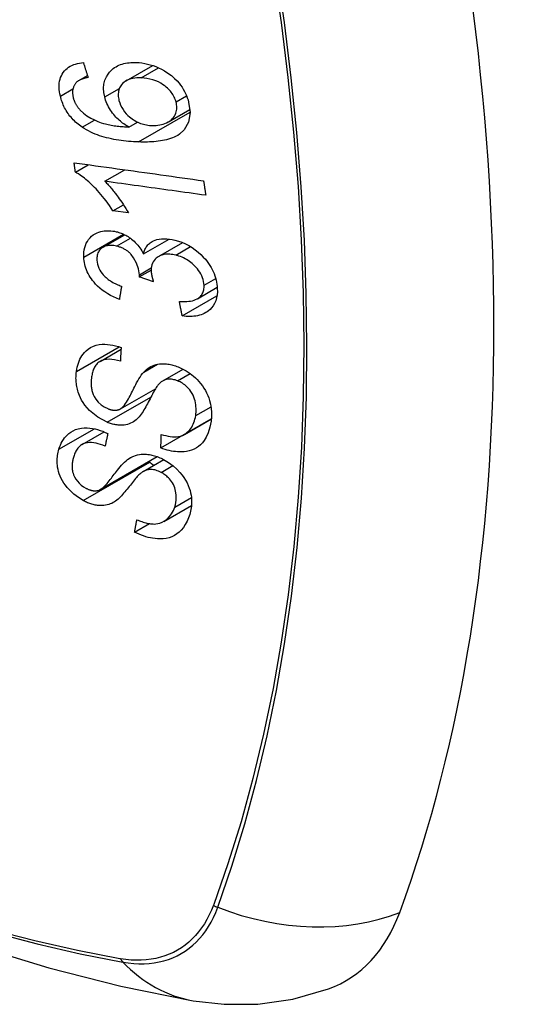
# Model space of a CAD drawing. Header units: inches. Extents: x 25 to 627, y 68 to 290.
# Tile 184 of 250: x 572.57 to 572.846, y 259.402 to 259.94. Entities that reach past the tile are written whole.
import ezdxf

# ---------------------------------------------------------------- set-up
doc = ezdxf.new("R2010")
doc.units = ezdxf.units.IN
doc.header["$MEASUREMENT"] = 0
doc.layers.add('Visible Edges(ANSI)', color=7, linetype='Continuous', lineweight=25)
doc.layers.add('Visible Tangent Edges(ANSI)', color=7, linetype='Continuous', lineweight=25)

msp = doc.modelspace()

# ---------------------------------------------------------------- linework, layer by layer
at = {"layer": 'Visible Edges(ANSI)'}
for p, q in [((572.62792, 259.90626), (572.64244, 259.91464)), ((572.60214, 259.90639), (572.60684, 259.90911)), ((572.651, 259.88383), (572.66278, 259.89064)), ((572.62939, 259.88104), (572.63412, 259.88377)), ((572.60025, 259.85641), (572.6073, 259.86047)), ((572.6163, 259.85141), (572.62718, 259.8577)), ((572.62075, 259.83525), (572.62648, 259.83856)), ((572.62915, 259.8341), (572.62075, 259.83525)), ((572.61533, 259.81535), (572.62718, 259.8222)), ((572.6374, 259.81177), (572.65139, 259.81985)), ((572.64568, 259.81029), (572.65885, 259.81789)), ((572.63515, 259.79917), (572.64163, 259.80291)), ((572.64287, 259.79653), (572.63515, 259.79917)), ((572.66686, 259.78725), (572.67771, 259.79351)), ((572.65858, 259.7779), (572.67756, 259.78886)), ((572.61369, 259.75304), (572.62515, 259.75965)), ((572.64799, 259.74242), (572.65905, 259.74881)), ((572.62481, 259.72708), (572.64397, 259.73814)), ((572.64693, 259.70575), (572.67439, 259.7216)), ((572.65976, 259.71318), (572.67451, 259.7217)), ((572.67439, 259.7216), (572.67439, 259.72163)), ((572.67449, 259.72153), (572.67439, 259.7216)), ((572.60388, 259.70765), (572.61586, 259.71456)), ((572.61383, 259.68309), (572.6449, 259.70103)), ((572.63732, 259.6929), (572.64855, 259.69938)), ((572.64852, 259.66567), (572.66367, 259.67441)), ((572.63257, 259.6598), (572.64063, 259.66446))]:
    msp.add_line(p, q, dxfattribs=at)
at = {"layer": 'Visible Edges(ANSI)', "flags": 128}
for points in [[(572.59202, 259.89793), (572.59176, 259.89913), (572.59156, 259.90032), (572.59143, 259.9015), (572.59136, 259.90267), (572.59137, 259.90382), (572.59145, 259.90495), (572.59161, 259.90605), (572.59186, 259.9071), (572.59219, 259.90811), (572.59259, 259.90907), (572.59307, 259.90998), (572.59363, 259.91084), (572.59426, 259.91165), (572.59496, 259.91238), (572.59571, 259.91306), (572.59653, 259.91367), (572.59741, 259.91421), (572.59833, 259.91469), (572.5993, 259.91509), (572.6003, 259.91544), (572.60133, 259.91572), (572.60239, 259.91595), (572.60348, 259.91613), (572.60458, 259.91626)], [(572.60458, 259.91626), (572.60469, 259.91592), (572.6048, 259.91557), (572.60491, 259.91523), (572.60501, 259.91489), (572.60512, 259.91455), (572.60523, 259.91421), (572.60533, 259.91387), (572.60544, 259.91353), (572.60555, 259.91319), (572.60566, 259.91285), (572.60576, 259.91251), (572.60587, 259.91217), (572.60598, 259.91183), (572.60609, 259.91149), (572.60619, 259.91115), (572.6063, 259.91081), (572.60641, 259.91047), (572.60652, 259.91013), (572.60662, 259.90979), (572.60673, 259.90945), (572.60684, 259.90911), (572.60695, 259.90877), (572.60706, 259.90843), (572.60717, 259.90809)], [(572.61623, 259.89746), (572.61578, 259.89986), (572.61565, 259.90221), (572.61585, 259.90447), (572.61639, 259.90658), (572.61719, 259.90845), (572.6181, 259.90993), (572.61894, 259.91102), (572.6196, 259.91174), (572.62025, 259.91236), (572.62093, 259.91294), (572.62166, 259.91347), (572.62242, 259.91395), (572.62322, 259.91439), (572.62405, 259.91479), (572.62492, 259.91513), (572.62581, 259.91543), (572.62672, 259.91568), (572.62766, 259.91589), (572.62861, 259.91605), (572.62959, 259.91618), (572.63057, 259.91626), (572.63157, 259.9163), (572.63259, 259.91632), (572.63361, 259.91629)], [(572.63361, 259.91629), (572.6351, 259.9162), (572.6366, 259.91603), (572.63811, 259.91578), (572.63963, 259.91545), (572.64116, 259.91505), (572.64267, 259.91456), (572.64418, 259.914), (572.64568, 259.91335), (572.64725, 259.9126), (572.64896, 259.91165), (572.65078, 259.9105), (572.65265, 259.9091), (572.65436, 259.90761), (572.65576, 259.9062), (572.65687, 259.90492), (572.65773, 259.90381), (572.65849, 259.90274), (572.65918, 259.90164), (572.65982, 259.90051), (572.6604, 259.89936), (572.66091, 259.8982), (572.66136, 259.89703), (572.66175, 259.89585), (572.66208, 259.89467)], [(572.60717, 259.90809), (572.60687, 259.90803), (572.60657, 259.90797), (572.60627, 259.9079), (572.60596, 259.90783), (572.60566, 259.90775), (572.60536, 259.90767), (572.60506, 259.90758), (572.60477, 259.9075), (572.60447, 259.9074), (572.60418, 259.9073), (572.60389, 259.9072), (572.60361, 259.90709), (572.60333, 259.90698), (572.60306, 259.90686), (572.60279, 259.90673), (572.60253, 259.9066), (572.60228, 259.90647), (572.60202, 259.90632), (572.60178, 259.90617), (572.60154, 259.90601), (572.6013, 259.90584), (572.60108, 259.90565), (572.60087, 259.90546), (572.60066, 259.90527)], [(572.63616, 259.90786), (572.63498, 259.90788), (572.6338, 259.90784), (572.63265, 259.90773), (572.63153, 259.90756), (572.63045, 259.9073), (572.62941, 259.90697), (572.62843, 259.90654), (572.62752, 259.90601), (572.62669, 259.90541), (572.62602, 259.90479), (572.62547, 259.90416), (572.62504, 259.90358), (572.6247, 259.90302), (572.62441, 259.90244), (572.62416, 259.90184), (572.62396, 259.90121), (572.6238, 259.90055), (572.6237, 259.89987), (572.62364, 259.89918), (572.62363, 259.89846), (572.62367, 259.89774), (572.62376, 259.897), (572.62388, 259.89626), (572.62405, 259.89552)], [(572.65524, 259.89471), (572.65505, 259.8954), (572.65482, 259.89608), (572.65455, 259.89676), (572.65424, 259.89743), (572.65389, 259.89809), (572.6535, 259.89875), (572.65308, 259.89939), (572.65262, 259.90001), (572.65212, 259.90061), (572.6516, 259.90119), (572.65106, 259.90175), (572.65049, 259.90229), (572.6499, 259.9028), (572.6493, 259.9033), (572.64867, 259.90378), (572.64786, 259.90434), (572.64683, 259.90497), (572.64557, 259.90564), (572.64408, 259.90629), (572.64249, 259.90684), (572.6409, 259.90726), (572.63931, 259.90757), (572.63772, 259.90776), (572.63616, 259.90786)], [(572.60066, 259.90527), (572.60045, 259.90501), (572.60024, 259.90474), (572.60005, 259.90447), (572.59986, 259.90419), (572.59969, 259.9039), (572.59953, 259.9036), (572.59939, 259.90329), (572.59925, 259.90298), (572.59913, 259.90266), (572.59903, 259.90233), (572.59893, 259.902), (572.59886, 259.90166), (572.59879, 259.90131), (572.59874, 259.90096), (572.59871, 259.9006), (572.59869, 259.90023), (572.59868, 259.89986), (572.59869, 259.89948), (572.59871, 259.8991), (572.59875, 259.89872), (572.5988, 259.89834), (572.59886, 259.89795), (572.59894, 259.89756), (572.59902, 259.89717)], [(572.60393, 259.88096), (572.60319, 259.88148), (572.60246, 259.88202), (572.60175, 259.88258), (572.60105, 259.88316), (572.60037, 259.88376), (572.59971, 259.88438), (572.59906, 259.88503), (572.59844, 259.88569), (572.59784, 259.88636), (572.59727, 259.88705), (572.59672, 259.88776), (572.5962, 259.88849), (572.5957, 259.88923), (572.59523, 259.88999), (572.59478, 259.89075), (572.59437, 259.89153), (572.59398, 259.89231), (572.59362, 259.8931), (572.59329, 259.8939), (572.59298, 259.8947), (572.5927, 259.8955), (572.59245, 259.89631), (572.59222, 259.89712), (572.59202, 259.89793)], [(572.59902, 259.89717), (572.5991, 259.89687), (572.59919, 259.89656), (572.59928, 259.89625), (572.59938, 259.89594), (572.59949, 259.89563), (572.5996, 259.89532), (572.59972, 259.89502), (572.59985, 259.89472), (572.59999, 259.89441), (572.60014, 259.89411), (572.60029, 259.89381), (572.60045, 259.89352), (572.60062, 259.89322), (572.6008, 259.89293), (572.60098, 259.89265), (572.60117, 259.89237), (572.60137, 259.89209), (572.60157, 259.89182), (572.60178, 259.89155), (572.602, 259.89128), (572.60222, 259.89102), (572.60245, 259.89076), (572.60268, 259.89051), (572.60293, 259.89026)], [(572.62939, 259.88104), (572.6287, 259.88144), (572.62803, 259.88185), (572.62736, 259.88229), (572.6267, 259.88274), (572.62605, 259.8832), (572.62542, 259.88369), (572.62479, 259.88419), (572.62418, 259.88472), (572.62356, 259.88527), (572.62295, 259.88586), (572.62235, 259.88649), (572.62174, 259.88715), (572.62114, 259.88786), (572.62055, 259.88862), (572.61996, 259.88943), (572.61939, 259.89027), (572.61886, 259.89114), (572.61836, 259.89201), (572.6179, 259.8929), (572.61748, 259.89379), (572.6171, 259.8947), (572.61676, 259.89562), (572.61647, 259.89654), (572.61623, 259.89746)], [(572.62405, 259.89552), (572.62442, 259.89424), (572.62491, 259.89296), (572.62552, 259.89172), (572.62625, 259.89053), (572.62709, 259.88937), (572.628, 259.88831), (572.62891, 259.88739), (572.62977, 259.88662), (572.63054, 259.88599), (572.63126, 259.88546), (572.63199, 259.88496), (572.63273, 259.88451), (572.63349, 259.88409), (572.63426, 259.8837), (572.63505, 259.88335), (572.63584, 259.88304), (572.63664, 259.88277), (572.63744, 259.88254), (572.63824, 259.88234), (572.63904, 259.88218), (572.63983, 259.88205), (572.64063, 259.88195), (572.64141, 259.88189), (572.6422, 259.88185)], [(572.60293, 259.89026), (572.60468, 259.88863), (572.60657, 259.88719), (572.60858, 259.88594), (572.61064, 259.88487), (572.61258, 259.88403), (572.61428, 259.88341), (572.61565, 259.88298), (572.61663, 259.88271), (572.61741, 259.88252), (572.6182, 259.88235), (572.619, 259.88218), (572.61981, 259.88203), (572.62062, 259.88189), (572.62143, 259.88177), (572.62224, 259.88165), (572.62306, 259.88155), (572.62387, 259.88145), (572.62468, 259.88137), (572.62548, 259.88129), (572.62628, 259.88123), (572.62707, 259.88117), (572.62786, 259.88112), (572.62863, 259.88107), (572.62939, 259.88104)], [(572.66208, 259.89467), (572.66286, 259.88895), (572.66201, 259.88374), (572.65959, 259.87949), (572.65715, 259.87716), (572.65613, 259.87648), (572.6552, 259.87596), (572.65423, 259.87548), (572.65322, 259.87506), (572.65219, 259.87469), (572.65113, 259.87436), (572.65005, 259.87408), (572.64895, 259.87383), (572.64784, 259.87361), (572.6467, 259.87342), (572.64553, 259.87326), (572.64436, 259.87313), (572.64316, 259.87303), (572.64196, 259.87295), (572.64075, 259.87289), (572.63953, 259.87285), (572.63832, 259.87283), (572.63711, 259.87284), (572.6359, 259.87285), (572.6347, 259.87289)], [(572.6422, 259.88185), (572.64325, 259.88184), (572.64428, 259.88188), (572.64529, 259.88198), (572.64629, 259.88214), (572.64726, 259.88235), (572.64822, 259.88262), (572.64916, 259.88296), (572.65007, 259.88335), (572.65093, 259.88379), (572.65173, 259.8843), (572.65247, 259.88486), (572.65315, 259.88549), (572.65375, 259.88619), (572.65428, 259.88695), (572.65471, 259.88774), (572.65503, 259.88854), (572.65528, 259.88933), (572.65545, 259.8901), (572.65555, 259.89084), (572.6556, 259.89159), (572.6556, 259.89235), (572.65553, 259.89313), (572.65541, 259.89392), (572.65524, 259.89471)], [(572.6347, 259.87289), (572.63335, 259.87294), (572.632, 259.87301), (572.63064, 259.8731), (572.62929, 259.8732), (572.62793, 259.87333), (572.62657, 259.87348), (572.62522, 259.87365), (572.62388, 259.87384), (572.62254, 259.87406), (572.6212, 259.8743), (572.61988, 259.87456), (572.61857, 259.87486), (572.61727, 259.87517), (572.61598, 259.87552), (572.61471, 259.8759), (572.61346, 259.87631), (572.61222, 259.87674), (572.61101, 259.87722), (572.60979, 259.87773), (572.60859, 259.87828), (572.6074, 259.87888), (572.60622, 259.87952), (572.60507, 259.88022), (572.60393, 259.88096)], [(572.60025, 259.85641), (572.60022, 259.85662), (572.60019, 259.85683), (572.60016, 259.85705), (572.60013, 259.85726), (572.6001, 259.85748), (572.60007, 259.85769), (572.60004, 259.85791), (572.60001, 259.85812), (572.59998, 259.85834), (572.59995, 259.85855), (572.59992, 259.85877), (572.59989, 259.85898), (572.59986, 259.8592), (572.59983, 259.85941), (572.5998, 259.85963), (572.59976, 259.85984), (572.59973, 259.86006), (572.5997, 259.86027), (572.59967, 259.86049), (572.59964, 259.8607), (572.59961, 259.86092), (572.59958, 259.86113), (572.59955, 259.86135), (572.59952, 259.86156)], [(572.59952, 259.86156), (572.60245, 259.86115), (572.60538, 259.86074), (572.60832, 259.86033), (572.61127, 259.85992), (572.61422, 259.85951), (572.61717, 259.8591), (572.62013, 259.85868), (572.62309, 259.85827), (572.62605, 259.85786), (572.62901, 259.85744), (572.63198, 259.85703), (572.63494, 259.85662), (572.6379, 259.8562), (572.64086, 259.85579), (572.64382, 259.85538), (572.64678, 259.85497), (572.64973, 259.85455), (572.65268, 259.85414), (572.65562, 259.85373), (572.65856, 259.85332), (572.66149, 259.85292), (572.66441, 259.85251), (572.66733, 259.8521), (572.67024, 259.8517)], [(572.62075, 259.83525), (572.6198, 259.83674), (572.61885, 259.83815), (572.6179, 259.8395), (572.61696, 259.84079), (572.61602, 259.84201), (572.6151, 259.84316), (572.61418, 259.84426), (572.61328, 259.84529), (572.61239, 259.84628), (572.61152, 259.8472), (572.61067, 259.84807), (572.60985, 259.84889), (572.60905, 259.84966), (572.60827, 259.85038), (572.60752, 259.85106), (572.60677, 259.85172), (572.606, 259.85238), (572.60521, 259.85302), (572.60442, 259.85364), (572.6036, 259.85425), (572.60278, 259.85483), (572.60195, 259.85538), (572.6011, 259.85591), (572.60025, 259.85641)], [(572.6163, 259.85141), (572.61678, 259.85093), (572.61727, 259.85044), (572.61774, 259.84994), (572.61821, 259.84943), (572.61868, 259.84891), (572.61914, 259.84839), (572.6196, 259.84786), (572.62005, 259.84733), (572.62049, 259.8468), (572.62092, 259.84626), (572.62135, 259.84572), (572.62177, 259.84518), (572.62219, 259.84464), (572.62259, 259.8441), (572.62305, 259.84348), (572.6236, 259.84274), (572.62421, 259.84189), (572.62487, 259.84095), (572.62557, 259.83993), (572.6263, 259.83884), (572.62703, 259.8377), (572.62776, 259.83652), (572.62847, 259.83531), (572.62915, 259.8341)], [(572.67145, 259.84376), (572.66916, 259.84408), (572.66688, 259.84439), (572.66459, 259.84471), (572.6623, 259.84503), (572.66, 259.84535), (572.65771, 259.84567), (572.65541, 259.84598), (572.65311, 259.8463), (572.65081, 259.84662), (572.6485, 259.84694), (572.6462, 259.84726), (572.64389, 259.84758), (572.64159, 259.8479), (572.63928, 259.84822), (572.63698, 259.84854), (572.63467, 259.84886), (572.63237, 259.84918), (572.63007, 259.8495), (572.62777, 259.84982), (572.62547, 259.85014), (572.62317, 259.85046), (572.62088, 259.85078), (572.61859, 259.85109), (572.6163, 259.85141)], [(572.67024, 259.8517), (572.67029, 259.85137), (572.67034, 259.85104), (572.67039, 259.8507), (572.67044, 259.85037), (572.67049, 259.85004), (572.67054, 259.84971), (572.67059, 259.84938), (572.67064, 259.84905), (572.67069, 259.84872), (572.67074, 259.84839), (572.67079, 259.84806), (572.67084, 259.84773), (572.67089, 259.8474), (572.67094, 259.84707), (572.67099, 259.84674), (572.67104, 259.8464), (572.67109, 259.84607), (572.67114, 259.84574), (572.67119, 259.84541), (572.67124, 259.84508), (572.67129, 259.84475), (572.67134, 259.84442), (572.67139, 259.84409), (572.67145, 259.84376)], [(572.60478, 259.80997), (572.60477, 259.81133), (572.60485, 259.81265), (572.60504, 259.81394), (572.60532, 259.81518), (572.60571, 259.81638), (572.6062, 259.81752), (572.60678, 259.8186), (572.60746, 259.8196), (572.60822, 259.82052), (572.60907, 259.82136), (572.61001, 259.82211), (572.61103, 259.82275), (572.61206, 259.82325), (572.61308, 259.82365), (572.61409, 259.82394), (572.61505, 259.82415), (572.61597, 259.8243), (572.61688, 259.82439), (572.6178, 259.82443), (572.61873, 259.82442), (572.61968, 259.82436), (572.62064, 259.82425), (572.62161, 259.82409), (572.62259, 259.82388)], [(572.62259, 259.82388), (572.62325, 259.82371), (572.6239, 259.82352), (572.62455, 259.8233), (572.62521, 259.82307), (572.62586, 259.82281), (572.6265, 259.82252), (572.62714, 259.82222), (572.62777, 259.82189), (572.62839, 259.82154), (572.62901, 259.82117), (572.62963, 259.82076), (572.63027, 259.82031), (572.63093, 259.81982), (572.63161, 259.81927), (572.63228, 259.81867), (572.63297, 259.81802), (572.63364, 259.81731), (572.63429, 259.81657), (572.63489, 259.81581), (572.63546, 259.81503), (572.636, 259.81424), (572.6365, 259.81343), (572.63697, 259.8126), (572.6374, 259.81177)], [(572.6374, 259.81177), (572.63756, 259.81238), (572.63774, 259.81297), (572.63795, 259.81354), (572.63819, 259.8141), (572.63846, 259.81464), (572.63875, 259.81516), (572.63908, 259.81567), (572.63943, 259.81615), (572.63982, 259.81661), (572.64023, 259.81704), (572.64068, 259.81744), (572.64115, 259.81781), (572.64165, 259.81816), (572.6422, 259.81849), (572.6429, 259.81885), (572.64375, 259.81921), (572.64478, 259.81953), (572.64597, 259.8198), (572.64732, 259.81997), (572.64872, 259.82002), (572.65015, 259.81997), (572.6516, 259.81982), (572.65307, 259.81958), (572.65454, 259.81926)], [(572.62272, 259.81598), (572.62198, 259.81614), (572.62126, 259.81626), (572.62054, 259.81635), (572.61982, 259.81639), (572.61912, 259.81639), (572.61844, 259.81634), (572.61778, 259.81624), (572.61714, 259.8161), (572.61653, 259.81591), (572.61594, 259.81567), (572.61538, 259.81538), (572.61484, 259.81505), (572.61434, 259.81467), (572.61389, 259.81426), (572.61348, 259.8138), (572.61312, 259.81332), (572.61281, 259.81279), (572.61255, 259.81224), (572.61234, 259.81165), (572.61217, 259.81104), (572.61206, 259.8104), (572.61199, 259.80975), (572.61196, 259.80908), (572.61197, 259.8084)], [(572.6352, 259.80038), (572.63475, 259.80353), (572.63366, 259.80668), (572.63205, 259.80961), (572.63073, 259.81137), (572.63023, 259.81192), (572.6299, 259.81225), (572.62956, 259.81256), (572.62921, 259.81286), (572.62884, 259.81315), (572.62848, 259.81343), (572.6281, 259.81369), (572.62771, 259.81395), (572.62731, 259.81419), (572.62691, 259.81441), (572.6265, 259.81463), (572.62609, 259.81483), (572.62567, 259.81501), (572.62525, 259.81519), (572.62483, 259.81535), (572.62441, 259.8155), (572.62399, 259.81563), (572.62357, 259.81576), (572.62314, 259.81588), (572.62272, 259.81598)], [(572.65454, 259.81926), (572.65647, 259.81874), (572.65839, 259.81807), (572.66029, 259.81727), (572.66215, 259.81632), (572.66395, 259.81524), (572.66569, 259.81402), (572.66734, 259.81269), (572.66882, 259.81134), (572.67011, 259.81002), (572.67121, 259.80878), (572.67213, 259.80765), (572.67292, 259.80658), (572.67365, 259.80549), (572.67433, 259.80439), (572.67495, 259.80326), (572.67551, 259.80211), (572.67601, 259.80096), (572.67644, 259.7998), (572.6768, 259.79864), (572.67711, 259.79747), (572.67736, 259.79631), (572.67754, 259.79516), (572.67767, 259.79401), (572.67775, 259.79287)], [(572.62425, 259.78682), (572.62263, 259.7875), (572.62102, 259.78825), (572.61943, 259.78907), (572.61787, 259.78996), (572.61636, 259.79094), (572.61489, 259.79201), (572.61352, 259.79312), (572.61233, 259.7942), (572.61129, 259.79525), (572.6104, 259.79625), (572.60963, 259.79718), (572.60895, 259.7981), (572.60831, 259.79904), (572.60772, 259.8), (572.60719, 259.80098), (572.6067, 259.80197), (572.60628, 259.80297), (572.6059, 259.80397), (572.60559, 259.80498), (572.60533, 259.80598), (572.60512, 259.80699), (572.60496, 259.80799), (572.60485, 259.80899), (572.60478, 259.80997)], [(572.65502, 259.81106), (572.65421, 259.81124), (572.6534, 259.81138), (572.65261, 259.81149), (572.65182, 259.81156), (572.65104, 259.81158), (572.65027, 259.81157), (572.64951, 259.81151), (572.64878, 259.8114), (572.64807, 259.81125), (572.64738, 259.81105), (572.64673, 259.81081), (572.6461, 259.81052), (572.6455, 259.81018), (572.64492, 259.80979), (572.64433, 259.80933), (572.64376, 259.80878), (572.64322, 259.80814), (572.64275, 259.80742), (572.64236, 259.80664), (572.64205, 259.80581), (572.64183, 259.80494), (572.64169, 259.80403), (572.64163, 259.80309), (572.64164, 259.80213)], [(572.6705, 259.79464), (572.67042, 259.79566), (572.67025, 259.79669), (572.67, 259.79772), (572.66967, 259.79875), (572.66925, 259.79977), (572.66875, 259.80078), (572.66817, 259.80178), (572.66752, 259.80272), (572.66685, 259.8036), (572.66617, 259.8044), (572.66549, 259.80512), (572.6648, 259.8058), (572.66409, 259.80644), (572.66335, 259.80705), (572.66259, 259.80762), (572.66181, 259.80816), (572.66099, 259.80867), (572.66016, 259.80913), (572.65932, 259.80956), (572.65847, 259.80993), (572.65762, 259.81027), (572.65676, 259.81057), (572.65589, 259.81083), (572.65502, 259.81106)], [(572.61197, 259.8084), (572.61207, 259.8073), (572.61227, 259.80619), (572.61259, 259.80508), (572.61302, 259.80398), (572.61357, 259.80289), (572.61419, 259.8019), (572.61481, 259.80106), (572.61538, 259.80037), (572.6159, 259.79981), (572.61643, 259.79928), (572.61698, 259.79878), (572.61756, 259.7983), (572.61816, 259.79784), (572.61877, 259.7974), (572.6194, 259.79698), (572.62004, 259.79659), (572.62069, 259.79621), (572.62136, 259.79585), (572.62203, 259.79551), (572.6227, 259.79519), (572.62338, 259.79489), (572.62407, 259.7946), (572.62475, 259.79433), (572.62543, 259.79407)], [(572.63515, 259.79917), (572.63515, 259.79922), (572.63515, 259.79926), (572.63516, 259.79931), (572.63516, 259.79936), (572.63517, 259.79942), (572.63517, 259.79947), (572.63517, 259.79952), (572.63518, 259.79957), (572.63518, 259.79962), (572.63518, 259.79967), (572.63519, 259.79972), (572.63519, 259.79977), (572.63519, 259.79982), (572.63519, 259.79987), (572.6352, 259.79992), (572.6352, 259.79997), (572.6352, 259.80002), (572.6352, 259.80007), (572.6352, 259.80012), (572.6352, 259.80017), (572.6352, 259.80022), (572.6352, 259.80027), (572.6352, 259.80033), (572.6352, 259.80038)], [(572.64164, 259.80213), (572.64165, 259.80191), (572.64167, 259.80169), (572.64169, 259.80146), (572.64172, 259.80124), (572.64175, 259.80101), (572.64178, 259.80078), (572.64182, 259.80055), (572.64186, 259.80032), (572.64191, 259.80008), (572.64196, 259.79985), (572.64201, 259.79961), (572.64206, 259.79937), (572.64212, 259.79913), (572.64218, 259.79889), (572.64224, 259.79865), (572.6423, 259.79841), (572.64237, 259.79817), (572.64244, 259.79793), (572.64251, 259.7977), (572.64258, 259.79746), (572.64265, 259.79722), (572.64272, 259.79699), (572.64279, 259.79676), (572.64287, 259.79653)], [(572.62543, 259.79407), (572.62538, 259.79377), (572.62533, 259.79347), (572.62528, 259.79316), (572.62523, 259.79286), (572.62518, 259.79256), (572.62513, 259.79226), (572.62508, 259.79196), (572.62503, 259.79165), (572.62498, 259.79135), (572.62493, 259.79105), (572.62488, 259.79075), (572.62483, 259.79045), (572.62478, 259.79014), (572.62474, 259.78984), (572.62469, 259.78954), (572.62464, 259.78924), (572.62459, 259.78894), (572.62454, 259.78863), (572.62449, 259.78833), (572.62444, 259.78803), (572.62439, 259.78773), (572.62435, 259.78743), (572.6243, 259.78713), (572.62425, 259.78682)], [(572.65703, 259.7858), (572.65807, 259.78575), (572.65912, 259.78572), (572.66016, 259.78574), (572.66118, 259.78578), (572.66219, 259.78588), (572.66316, 259.78601), (572.66411, 259.7862), (572.66503, 259.78646), (572.66591, 259.78678), (572.66673, 259.78717), (572.66744, 259.78762), (572.66803, 259.78808), (572.66852, 259.78855), (572.66891, 259.78901), (572.66925, 259.78947), (572.66955, 259.78996), (572.6698, 259.79047), (572.67002, 259.791), (572.6702, 259.79156), (572.67033, 259.79214), (572.67043, 259.79275), (572.67049, 259.79337), (572.67051, 259.794), (572.6705, 259.79464)], [(572.67775, 259.79287), (572.67777, 259.7911), (572.67764, 259.78939), (572.67734, 259.78773), (572.67688, 259.78615), (572.67624, 259.78467), (572.67547, 259.78337), (572.67463, 259.78229), (572.67378, 259.78141), (572.67297, 259.78072), (572.67222, 259.78017), (572.67144, 259.77967), (572.67062, 259.77923), (572.66976, 259.77883), (572.66887, 259.77849), (572.66794, 259.7782), (572.66698, 259.77796), (572.66599, 259.77778), (572.66498, 259.77766), (572.66395, 259.77758), (572.6629, 259.77755), (572.66184, 259.77757), (572.66077, 259.77764), (572.65968, 259.77775), (572.65858, 259.7779)], [(572.65858, 259.7779), (572.65851, 259.77823), (572.65845, 259.77856), (572.65838, 259.77889), (572.65832, 259.77921), (572.65825, 259.77954), (572.65819, 259.77987), (572.65812, 259.7802), (572.65806, 259.78053), (572.65799, 259.78086), (572.65793, 259.78119), (572.65786, 259.78152), (572.6578, 259.78185), (572.65773, 259.78217), (572.65767, 259.7825), (572.65761, 259.78283), (572.65754, 259.78316), (572.65748, 259.78349), (572.65741, 259.78382), (572.65735, 259.78415), (572.65728, 259.78448), (572.65722, 259.78481), (572.65716, 259.78514), (572.65709, 259.78547), (572.65703, 259.7858)], [(572.60081, 259.74759), (572.601, 259.74875), (572.60123, 259.7499), (572.60152, 259.75102), (572.60186, 259.75211), (572.60225, 259.75317), (572.6027, 259.7542), (572.60321, 259.75519), (572.60378, 259.75615), (572.60442, 259.75705), (572.60514, 259.75794), (572.60604, 259.75886), (572.60714, 259.75978), (572.60847, 259.76064), (572.61004, 259.76137), (572.61167, 259.7619), (572.6133, 259.76222), (572.61487, 259.76238), (572.61636, 259.76241), (572.61781, 259.76234), (572.61927, 259.76217), (572.62074, 259.76192), (572.62222, 259.76157), (572.62371, 259.76114), (572.6252, 259.76063)], [(572.6252, 259.76063), (572.62518, 259.76032), (572.62517, 259.76), (572.62515, 259.75969), (572.62513, 259.75938), (572.62511, 259.75906), (572.62509, 259.75875), (572.62508, 259.75844), (572.62506, 259.75812), (572.62504, 259.75781), (572.62502, 259.7575), (572.62501, 259.75718), (572.62499, 259.75687), (572.62497, 259.75656), (572.62495, 259.75624), (572.62494, 259.75593), (572.62492, 259.75562), (572.6249, 259.7553), (572.62488, 259.75499), (572.62487, 259.75468), (572.62485, 259.75436), (572.62483, 259.75405), (572.62482, 259.75374), (572.6248, 259.75342), (572.62478, 259.75311)], [(572.05031, 259.75445), (572.08612, 259.72029), (572.12249, 259.68753), (572.15937, 259.65621), (572.19672, 259.62639), (572.23448, 259.59813), (572.27261, 259.57147), (572.31107, 259.54647), (572.3498, 259.52316), (572.38878, 259.50161), (572.42794, 259.48185), (572.46725, 259.46395), (572.50666, 259.44794), (572.54614, 259.43387), (572.58564, 259.42181), (572.6251, 259.41179), (572.66448, 259.40389)], [(572.62478, 259.75311), (572.62322, 259.75355), (572.62167, 259.75389), (572.62013, 259.75411), (572.61863, 259.7542), (572.61719, 259.75413), (572.61582, 259.75388), (572.61464, 259.7535), (572.61372, 259.75306), (572.61306, 259.75263), (572.61258, 259.75224), (572.61214, 259.75183), (572.61174, 259.75139), (572.61137, 259.75092), (572.61104, 259.75043), (572.61073, 259.74991), (572.61046, 259.74937), (572.61021, 259.74882), (572.60999, 259.74825), (572.60979, 259.74766), (572.60961, 259.74706), (572.60946, 259.74646), (572.60932, 259.74584), (572.60921, 259.74522), (572.60911, 259.74459)], [(572.63758, 259.74718), (572.63827, 259.74787), (572.639, 259.74853), (572.63978, 259.74913), (572.6406, 259.7497), (572.64146, 259.7502), (572.64238, 259.75065), (572.64334, 259.75103), (572.64432, 259.75133), (572.64526, 259.75154), (572.64617, 259.75168), (572.64703, 259.75176), (572.64785, 259.75179), (572.6486, 259.75179), (572.64931, 259.75175), (572.65001, 259.75169), (572.65071, 259.7516), (572.65141, 259.75149), (572.65212, 259.75135), (572.65283, 259.75119), (572.65354, 259.751), (572.65425, 259.75079), (572.65496, 259.75056), (572.65568, 259.75031), (572.65639, 259.75003)], [(572.65639, 259.75003), (572.65751, 259.74956), (572.65861, 259.74904), (572.6597, 259.74847), (572.66077, 259.74784), (572.66182, 259.74717), (572.66285, 259.74645), (572.66384, 259.74569), (572.6648, 259.74489), (572.66576, 259.74403), (572.66672, 259.74309), (572.66769, 259.74206), (572.66865, 259.74094), (572.66957, 259.73972), (572.67045, 259.73843), (572.67123, 259.73712), (572.67192, 259.73579), (572.67253, 259.73445), (572.67306, 259.73309), (572.67355, 259.7316), (572.67403, 259.72975), (572.67442, 259.72757), (572.67462, 259.72514), (572.6746, 259.72274), (572.67435, 259.72042)], [(572.61758, 259.7198), (572.61245, 259.72251), (572.608, 259.72616), (572.60546, 259.72905), (572.60444, 259.73054), (572.60362, 259.73191), (572.60297, 259.73319), (572.60246, 259.73436), (572.60206, 259.73539), (572.60177, 259.73626), (572.60154, 259.73704), (572.60133, 259.73782), (572.60115, 259.7386), (572.60099, 259.73938), (572.60086, 259.74015), (572.60075, 259.74091), (572.60067, 259.74168), (572.60061, 259.74244), (572.60057, 259.74319), (572.60056, 259.74394), (572.60057, 259.74469), (572.6006, 259.74542), (572.60065, 259.74615), (572.60072, 259.74688), (572.60081, 259.74759)], [(572.60911, 259.74459), (572.60904, 259.74409), (572.60898, 259.74359), (572.60893, 259.74308), (572.6089, 259.74256), (572.60887, 259.74205), (572.60885, 259.74152), (572.60885, 259.741), (572.60886, 259.74047), (572.60889, 259.73994), (572.60893, 259.7394), (572.60899, 259.73885), (572.60907, 259.73831), (572.60916, 259.73776), (572.60928, 259.73721), (572.60942, 259.73666), (572.60959, 259.7361), (572.60978, 259.73555), (572.61002, 259.73497), (572.61052, 259.73395), (572.61144, 259.73247), (572.61275, 259.73084), (572.61429, 259.72938), (572.61603, 259.72816), (572.6179, 259.72725)], [(572.6245, 259.72692), (572.62512, 259.72727), (572.62574, 259.72778), (572.62636, 259.72841), (572.62698, 259.72914), (572.62758, 259.72996), (572.62815, 259.73082), (572.62869, 259.73169), (572.62919, 259.73256), (572.62966, 259.7334), (572.6301, 259.73423), (572.63052, 259.73505), (572.63094, 259.73589), (572.63135, 259.73673), (572.63177, 259.73759), (572.63221, 259.73847), (572.63267, 259.73939), (572.63317, 259.74034), (572.6337, 259.74133), (572.63429, 259.74237), (572.63491, 259.74344), (572.63556, 259.74448), (572.63623, 259.74548), (572.63691, 259.74639), (572.63758, 259.74718)], [(572.64503, 259.73968), (572.6447, 259.73925), (572.64435, 259.73873), (572.64398, 259.73814), (572.64359, 259.73748), (572.64319, 259.73677), (572.64277, 259.73601), (572.64234, 259.73521), (572.6419, 259.73438), (572.64145, 259.73352), (572.64099, 259.73263), (572.64052, 259.73174), (572.64005, 259.73084), (572.63957, 259.72995), (572.6391, 259.72906), (572.63862, 259.72819), (572.63814, 259.72735), (572.63767, 259.72654), (572.6372, 259.72576), (572.6367, 259.72499), (572.63619, 259.72423), (572.63566, 259.7235), (572.63511, 259.72282), (572.63456, 259.7222), (572.63401, 259.72165)], [(572.65606, 259.74241), (572.65539, 259.74266), (572.65472, 259.74288), (572.65405, 259.74306), (572.65338, 259.7432), (572.65273, 259.74329), (572.65208, 259.74334), (572.65144, 259.74335), (572.65084, 259.74332), (572.65029, 259.74325), (572.64979, 259.74315), (572.64933, 259.74302), (572.6489, 259.74287), (572.6485, 259.74269), (572.64812, 259.7425), (572.64775, 259.74228), (572.6474, 259.74205), (572.64706, 259.74179), (572.64673, 259.74152), (572.64641, 259.74124), (572.64611, 259.74095), (572.64582, 259.74064), (572.64555, 259.74033), (572.64528, 259.74001), (572.64503, 259.73968)], [(572.66593, 259.72341), (572.66605, 259.72436), (572.66614, 259.72533), (572.66617, 259.72632), (572.66616, 259.72731), (572.6661, 259.72833), (572.66598, 259.72935), (572.6658, 259.73038), (572.66557, 259.73142), (572.66527, 259.73246), (572.66491, 259.73349), (572.66447, 259.73452), (572.66395, 259.73553), (572.66334, 259.73653), (572.66266, 259.73747), (572.66195, 259.73831), (572.66124, 259.73904), (572.66056, 259.73966), (572.65993, 259.74018), (572.65932, 259.74064), (572.6587, 259.74106), (572.65806, 259.74145), (572.6574, 259.7418), (572.65674, 259.74213), (572.65606, 259.74241)], [(572.6179, 259.72725), (572.61819, 259.72713), (572.61849, 259.72703), (572.61879, 259.72693), (572.61908, 259.72683), (572.61938, 259.72675), (572.61967, 259.72667), (572.61997, 259.7266), (572.62026, 259.72654), (572.62055, 259.72649), (572.62084, 259.72645), (572.62113, 259.72642), (572.62142, 259.7264), (572.6217, 259.72639), (572.62198, 259.72639), (572.62226, 259.7264), (572.62253, 259.72642), (572.62279, 259.72645), (572.62305, 259.72649), (572.6233, 259.72654), (572.62355, 259.7266), (572.6238, 259.72666), (572.62404, 259.72674), (572.62427, 259.72683), (572.6245, 259.72692)], [(572.64715, 259.71313), (572.64837, 259.71279), (572.64959, 259.71249), (572.65082, 259.71224), (572.65203, 259.71205), (572.65322, 259.71192), (572.65439, 259.71188), (572.65552, 259.71192), (572.65661, 259.71205), (572.65765, 259.71228), (572.65866, 259.71264), (572.65963, 259.71311), (572.66052, 259.71367), (572.66133, 259.7143), (572.66206, 259.71498), (572.6627, 259.7157), (572.66327, 259.71643), (572.66378, 259.71719), (572.66424, 259.71799), (572.66464, 259.71882), (572.66499, 259.71968), (572.6653, 259.72058), (572.66555, 259.7215), (572.66577, 259.72245), (572.66593, 259.72341)], [(572.63401, 259.72165), (572.63336, 259.72107), (572.63267, 259.72054), (572.63195, 259.72005), (572.63119, 259.71961), (572.63038, 259.71922), (572.62953, 259.71888), (572.62865, 259.71861), (572.62778, 259.71841), (572.62696, 259.71828), (572.62617, 259.71821), (572.62544, 259.71818), (572.62477, 259.71818), (572.62416, 259.71821), (572.62357, 259.71826), (572.62298, 259.71832), (572.62238, 259.71841), (572.62179, 259.71852), (572.62119, 259.71865), (572.62059, 259.71879), (572.61999, 259.71896), (572.61939, 259.71914), (572.61879, 259.71934), (572.61818, 259.71956), (572.61758, 259.7198)], [(572.67435, 259.72042), (572.67371, 259.71712), (572.67278, 259.71406), (572.67171, 259.71164), (572.67062, 259.70984), (572.66962, 259.70854), (572.66864, 259.70753), (572.66756, 259.70662), (572.66638, 259.70583), (572.6651, 259.70515), (572.66372, 259.70459), (572.66232, 259.70417), (572.66094, 259.70389), (572.6596, 259.70372), (572.65832, 259.70364), (572.65713, 259.70362), (572.65602, 259.70367), (572.6549, 259.70376), (572.65378, 259.70391), (572.65265, 259.7041), (572.65152, 259.70434), (572.65038, 259.70463), (572.64923, 259.70496), (572.64808, 259.70533), (572.64693, 259.70575)], [(572.59123, 259.70503), (572.59161, 259.70615), (572.59204, 259.70724), (572.59252, 259.7083), (572.59307, 259.70932), (572.59367, 259.7103), (572.59434, 259.71123), (572.59507, 259.71211), (572.59587, 259.71294), (572.59674, 259.71372), (572.59776, 259.71447), (572.59894, 259.71517), (572.60029, 259.71578), (572.60183, 259.71628), (572.60348, 259.7166), (572.60511, 259.71674), (572.60669, 259.71674), (572.6082, 259.71662), (572.60961, 259.71642), (572.611, 259.71615), (572.61238, 259.71579), (572.61377, 259.71536), (572.61516, 259.71485), (572.61654, 259.71427), (572.61793, 259.71362)], [(572.61793, 259.71362), (572.61786, 259.71333), (572.6178, 259.71305), (572.61774, 259.71276), (572.61768, 259.71247), (572.61762, 259.71218), (572.61756, 259.71189), (572.6175, 259.71161), (572.61744, 259.71132), (572.61738, 259.71103), (572.61732, 259.71074), (572.61726, 259.71046), (572.6172, 259.71017), (572.61713, 259.70988), (572.61707, 259.70959), (572.61701, 259.70931), (572.61695, 259.70902), (572.61689, 259.70873), (572.61683, 259.70844), (572.61677, 259.70816), (572.61671, 259.70787), (572.61665, 259.70758), (572.61659, 259.70729), (572.61653, 259.70701), (572.61647, 259.70672)], [(572.64693, 259.70575), (572.64694, 259.70606), (572.64695, 259.70636), (572.64696, 259.70667), (572.64697, 259.70698), (572.64697, 259.70729), (572.64698, 259.70759), (572.64699, 259.7079), (572.647, 259.70821), (572.64701, 259.70852), (572.64702, 259.70882), (572.64703, 259.70913), (572.64704, 259.70944), (572.64705, 259.70975), (572.64706, 259.71005), (572.64707, 259.71036), (572.64708, 259.71067), (572.64709, 259.71098), (572.6471, 259.71128), (572.64711, 259.71159), (572.64712, 259.7119), (572.64712, 259.71221), (572.64713, 259.71252), (572.64714, 259.71282), (572.64715, 259.71313)], [(572.61647, 259.70672), (572.61524, 259.70723), (572.614, 259.70768), (572.61276, 259.70807), (572.61152, 259.70837), (572.6103, 259.70859), (572.6091, 259.70872), (572.60795, 259.70873), (572.60683, 259.70863), (572.6058, 259.70843), (572.60491, 259.70814), (572.60416, 259.7078), (572.60353, 259.70743), (572.603, 259.70705), (572.6025, 259.70663), (572.60205, 259.70618), (572.60163, 259.70569), (572.60124, 259.70518), (572.60088, 259.70464), (572.60055, 259.70409), (572.60026, 259.70351), (572.59998, 259.70293), (572.59973, 259.70232), (572.59951, 259.70171), (572.5993, 259.70108)], [(572.60456, 259.67701), (572.60188, 259.67862), (572.59937, 259.68053), (572.5973, 259.68245), (572.5958, 259.68409), (572.59479, 259.68536), (572.59392, 259.68659), (572.59315, 259.68784), (572.59247, 259.68911), (572.59189, 259.69041), (572.59142, 259.69168), (572.59104, 259.69291), (572.59076, 259.69408), (572.59055, 259.6952), (572.59041, 259.69626), (572.59032, 259.69724), (572.59028, 259.69816), (572.59027, 259.69907), (572.59031, 259.69996), (572.59038, 259.70084), (572.59048, 259.70171), (572.59062, 259.70256), (572.59079, 259.7034), (572.591, 259.70422), (572.59123, 259.70503)], [(572.62875, 259.69943), (572.62955, 259.69998), (572.63039, 259.70048), (572.63126, 259.70093), (572.63218, 259.70133), (572.63313, 259.70168), (572.63413, 259.70197), (572.63516, 259.70219), (572.63619, 259.70233), (572.63718, 259.7024), (572.63812, 259.7024), (572.63902, 259.70236), (572.63985, 259.70228), (572.64063, 259.70217), (572.64135, 259.70204), (572.64206, 259.70188), (572.64277, 259.70171), (572.64348, 259.7015), (572.64419, 259.70128), (572.6449, 259.70103), (572.64561, 259.70075), (572.64631, 259.70046), (572.64701, 259.70014), (572.64772, 259.69981), (572.64842, 259.69945)], [(572.5993, 259.70108), (572.59915, 259.70057), (572.59901, 259.70006), (572.59888, 259.69955), (572.59876, 259.69902), (572.59866, 259.69849), (572.59857, 259.69796), (572.5985, 259.69741), (572.59845, 259.69686), (572.59841, 259.69631), (572.5984, 259.69574), (572.59841, 259.69516), (572.59844, 259.69458), (572.59851, 259.69399), (572.5986, 259.6934), (572.59873, 259.69277), (572.59895, 259.692), (572.59929, 259.69107), (572.59981, 259.68998), (572.60051, 259.68877), (572.60135, 259.6876), (572.60233, 259.6865), (572.60344, 259.68548), (572.60463, 259.68459), (572.60591, 259.68383)], [(572.6126, 259.68257), (572.61327, 259.6828), (572.61396, 259.68317), (572.61467, 259.68365), (572.61539, 259.68423), (572.61611, 259.68489), (572.61682, 259.6856), (572.6175, 259.68633), (572.61814, 259.68707), (572.61874, 259.68779), (572.61931, 259.6885), (572.61987, 259.68921), (572.62041, 259.68993), (572.62095, 259.69065), (572.6215, 259.69139), (572.62207, 259.69214), (572.62267, 259.69292), (572.6233, 259.69372), (572.62398, 259.69456), (572.62472, 259.69544), (572.6255, 259.69633), (572.62631, 259.69721), (572.62713, 259.69804), (572.62795, 259.69879), (572.62875, 259.69943)], [(572.64085, 259.69796), (572.64082, 259.69798), (572.6408, 259.698), (572.64078, 259.69802), (572.64076, 259.69803), (572.64074, 259.69805), (572.64072, 259.69807), (572.6407, 259.69809), (572.64068, 259.69811), (572.64066, 259.69813), (572.64064, 259.69815), (572.64062, 259.69817), (572.6406, 259.69818), (572.64058, 259.6982), (572.64056, 259.69822), (572.64054, 259.69824), (572.64052, 259.69826), (572.6405, 259.69828), (572.64048, 259.6983), (572.64046, 259.69832), (572.64044, 259.69833), (572.64042, 259.69835), (572.6404, 259.69837), (572.64038, 259.69839), (572.64036, 259.69841)], [(572.64303, 259.6962), (572.64294, 259.69626), (572.64285, 259.69633), (572.64276, 259.69639), (572.64267, 259.69646), (572.64258, 259.69653), (572.64249, 259.69659), (572.6424, 259.69666), (572.64231, 259.69673), (572.64221, 259.6968), (572.64212, 259.69688), (572.64203, 259.69695), (572.64194, 259.69702), (572.64185, 259.69709), (572.64176, 259.69717), (572.64167, 259.69724), (572.64158, 259.69732), (572.64149, 259.6974), (572.64139, 259.69748), (572.6413, 259.69755), (572.64121, 259.69763), (572.64112, 259.69771), (572.64103, 259.6978), (572.64094, 259.69788), (572.64085, 259.69796)], [(572.64842, 259.69945), (572.65105, 259.69789), (572.65355, 259.69606), (572.6557, 259.69413), (572.65736, 259.69237), (572.65855, 259.69092), (572.65954, 259.68955), (572.66042, 259.68815), (572.6612, 259.68672), (572.66187, 259.68526), (572.66242, 259.68384), (572.66285, 259.68247), (572.66318, 259.68118), (572.66342, 259.67997), (572.66358, 259.67887), (572.66368, 259.67785), (572.66373, 259.67686), (572.66374, 259.67588), (572.6637, 259.67492), (572.66363, 259.67397), (572.66351, 259.67303), (572.66335, 259.67212), (572.66316, 259.67122), (572.66293, 259.67033), (572.66267, 259.66947)], [(572.63534, 259.69144), (572.63495, 259.69109), (572.63452, 259.69066), (572.63406, 259.69016), (572.63358, 259.68962), (572.63307, 259.68902), (572.63254, 259.68838), (572.63199, 259.6877), (572.63142, 259.68699), (572.63084, 259.68626), (572.63025, 259.68551), (572.62965, 259.68475), (572.62904, 259.68398), (572.62843, 259.68322), (572.62782, 259.68247), (572.62721, 259.68174), (572.6266, 259.68102), (572.62601, 259.68034), (572.62541, 259.67968), (572.6248, 259.67904), (572.62417, 259.67841), (572.62353, 259.67782), (572.62288, 259.67726), (572.62223, 259.67677), (572.62158, 259.67634)], [(572.64701, 259.69243), (572.64633, 259.69277), (572.64564, 259.69307), (572.64495, 259.69334), (572.64425, 259.69357), (572.64356, 259.69375), (572.64287, 259.69388), (572.64219, 259.69397), (572.64157, 259.69401), (572.641, 259.694), (572.64048, 259.69397), (572.64, 259.6939), (572.63956, 259.69381), (572.63915, 259.6937), (572.63875, 259.69357), (572.63836, 259.69342), (572.63798, 259.69325), (572.63761, 259.69306), (572.63726, 259.69286), (572.63691, 259.69265), (572.63658, 259.69243), (572.63625, 259.69219), (572.63594, 259.69195), (572.63564, 259.6917), (572.63534, 259.69144)], [(572.65447, 259.67343), (572.65483, 259.67469), (572.65511, 259.67599), (572.65528, 259.67734), (572.65535, 259.67873), (572.65531, 259.68005), (572.65517, 259.68123), (572.65499, 259.68225), (572.65477, 259.68314), (572.6545, 259.68402), (572.65416, 259.6849), (572.65375, 259.68577), (572.65327, 259.68663), (572.65272, 259.68746), (572.65215, 259.68821), (572.65159, 259.68887), (572.65106, 259.68944), (572.65058, 259.6899), (572.65011, 259.69032), (572.64962, 259.69073), (572.64913, 259.69111), (572.64862, 259.69147), (572.64809, 259.69181), (572.64756, 259.69213), (572.64701, 259.69243)], [(572.60591, 259.68383), (572.60619, 259.68368), (572.60648, 259.68354), (572.60677, 259.6834), (572.60706, 259.68327), (572.60735, 259.68315), (572.60764, 259.68304), (572.60793, 259.68293), (572.60823, 259.68283), (572.60852, 259.68274), (572.60881, 259.68267), (572.6091, 259.6826), (572.60939, 259.68254), (572.60967, 259.68249), (572.60996, 259.68244), (572.61024, 259.68241), (572.61052, 259.68239), (572.61079, 259.68238), (572.61106, 259.68238), (572.61133, 259.68239), (572.61159, 259.68241), (572.61185, 259.68244), (572.61211, 259.68247), (572.61236, 259.68252), (572.6126, 259.68257)], [(572.62158, 259.67634), (572.62084, 259.6759), (572.62007, 259.67551), (572.61927, 259.67516), (572.61843, 259.67487), (572.61755, 259.67462), (572.61664, 259.67444), (572.61571, 259.67431), (572.6148, 259.67425), (572.61394, 259.67425), (572.61314, 259.67429), (572.61239, 259.67437), (572.6117, 259.67447), (572.61108, 259.67459), (572.61048, 259.67471), (572.60989, 259.67486), (572.60929, 259.67503), (572.6087, 259.67522), (572.6081, 259.67542), (572.60751, 259.67564), (572.60692, 259.67588), (572.60633, 259.67614), (572.60574, 259.67641), (572.60515, 259.6767), (572.60456, 259.67701)], [(572.66267, 259.66947), (572.66199, 259.66758), (572.6612, 259.66574), (572.66028, 259.66399), (572.65922, 259.66236), (572.65806, 259.66092), (572.65688, 259.65974), (572.65566, 259.65878), (572.65437, 259.65796), (572.65296, 259.65728), (572.65145, 259.65675), (572.64984, 259.65637), (572.64823, 259.65615), (572.64665, 259.65607), (572.64514, 259.65611), (572.64373, 259.65623), (572.64243, 259.65641), (572.64119, 259.65665), (572.63996, 259.65694), (572.63872, 259.65729), (572.63749, 259.65769), (572.63626, 259.65814), (572.63503, 259.65865), (572.6338, 259.6592), (572.63257, 259.6598)], [(572.63383, 259.66659), (572.63451, 259.6663), (572.63519, 259.66603), (572.63588, 259.66577), (572.63657, 259.66552), (572.63725, 259.66529), (572.63794, 259.66508), (572.63862, 259.66489), (572.63931, 259.66472), (572.63999, 259.66458), (572.64066, 259.66445), (572.64133, 259.66435), (572.642, 259.66428), (572.64265, 259.66424), (572.64337, 259.66423), (572.64424, 259.66428), (572.64527, 259.66443), (572.64641, 259.66473), (572.64764, 259.66521), (572.64897, 259.66594), (572.65033, 259.66694), (572.65165, 259.66825), (572.65281, 259.66982), (572.65374, 259.67156), (572.65447, 259.67343)], [(572.63257, 259.6598), (572.63262, 259.66009), (572.63267, 259.66037), (572.63272, 259.66065), (572.63278, 259.66093), (572.63283, 259.66122), (572.63288, 259.6615), (572.63293, 259.66178), (572.63298, 259.66206), (572.63304, 259.66235), (572.63309, 259.66263), (572.63314, 259.66291), (572.63319, 259.66319), (572.63325, 259.66348), (572.6333, 259.66376), (572.63335, 259.66404), (572.6334, 259.66432), (572.63346, 259.66461), (572.63351, 259.66489), (572.63356, 259.66517), (572.63362, 259.66546), (572.63367, 259.66574), (572.63372, 259.66602), (572.63377, 259.6663), (572.63383, 259.66659)], [(572.66448, 259.40389), (572.68151, 259.40193), (572.69981, 259.40206), (572.71903, 259.40475), (572.73853, 259.41037)]]:
    msp.add_lwpolyline(points, dxfattribs=at)
at = {"layer": 'Visible Edges(ANSI)'}
for centre, major_axis, start_param, end_param in [((571.91014, 260.3028), (-0.64961, 1.12515), 3.59073, 4.263252), ((572.65911, 259.56809), (0.08858, -0.15343), 6.184386, 6.732322)]:
    msp.add_ellipse(centre, major_axis=major_axis, ratio=0.57735, start_param=start_param, end_param=end_param, dxfattribs=at)
at = {"layer": 'Visible Tangent Edges(ANSI)'}
for p, q in [((572.63616, 259.90786), (572.64568, 259.91336)), ((572.59202, 259.89793), (572.59891, 259.90191)), ((572.61623, 259.89746), (572.62426, 259.90209)), ((572.65524, 259.89471), (572.66098, 259.89802)), ((572.60393, 259.88096), (572.61068, 259.88485)), ((572.6347, 259.87289), (572.66286, 259.88914)), ((572.60478, 259.80997), (572.62651, 259.82252)), ((572.62272, 259.81598), (572.63025, 259.82033)), ((572.65502, 259.81106), (572.66314, 259.81575)), ((572.6352, 259.80038), (572.6417, 259.80413)), ((572.6705, 259.79464), (572.67689, 259.79833)), ((572.60081, 259.74759), (572.62408, 259.76102)), ((572.63758, 259.74718), (572.64505, 259.7515)), ((572.65606, 259.74241), (572.66293, 259.74639)), ((572.61758, 259.7198), (572.6414, 259.73355)), ((572.66593, 259.72341), (572.67432, 259.72825)), ((572.59123, 259.70503), (572.61062, 259.71623)), ((572.60456, 259.67701), (572.64085, 259.69796)), ((572.62875, 259.69943), (572.63167, 259.70112)), ((572.64701, 259.69243), (572.65345, 259.69614)), ((572.65447, 259.67343), (572.6636, 259.6787)), ((572.67577, 259.45638), (572.67565, 259.45606)), ((572.62491, 259.42677), (572.62458, 259.42682))]:
    msp.add_line(p, q, dxfattribs=at)
at = {"layer": 'Visible Tangent Edges(ANSI)', "flags": 128}
for points in [[(572.70807, 259.96846), (572.71254, 259.9381), (572.71633, 259.908), (572.71944, 259.87815), (572.72187, 259.8486), (572.72361, 259.81936), (572.72466, 259.7905), (572.72502, 259.76201), (572.72469, 259.73392), (572.72367, 259.70622), (572.72195, 259.67891), (572.71954, 259.65203), (572.71644, 259.62562), (572.71265, 259.5997), (572.70817, 259.57432), (572.70301, 259.5495), (572.69718, 259.52527), (572.69069, 259.50166), (572.68355, 259.47869), (572.67577, 259.45638)], [(572.67795, 259.45491), (572.68567, 259.47733), (572.69276, 259.50041), (572.6992, 259.52413), (572.70497, 259.54846), (572.71007, 259.57338), (572.7145, 259.59886), (572.71825, 259.62486), (572.72131, 259.65136), (572.72369, 259.67832), (572.72538, 259.70571), (572.72639, 259.73348), (572.72671, 259.76165), (572.72636, 259.7902), (572.72532, 259.81914), (572.7236, 259.84844), (572.72121, 259.87806), (572.71814, 259.90798), (572.7144, 259.93816), (572.70998, 259.96859)], [(572.67565, 259.45606), (572.67456, 259.45335), (572.67336, 259.45075), (572.67206, 259.44826), (572.67066, 259.44589), (572.66915, 259.44364), (572.66755, 259.44151), (572.66586, 259.43951), (572.66406, 259.43764), (572.66218, 259.4359), (572.66021, 259.43429), (572.65815, 259.43283), (572.65601, 259.4315), (572.65379, 259.43031), (572.65148, 259.42926), (572.64911, 259.42835), (572.64666, 259.42759), (572.64414, 259.42697), (572.64156, 259.4265), (572.63892, 259.42618), (572.63622, 259.426), (572.63347, 259.42597), (572.63066, 259.42609), (572.62781, 259.42636), (572.62491, 259.42677)], [(572.62616, 259.42501), (572.62914, 259.42455), (572.63207, 259.42425), (572.63495, 259.4241), (572.63778, 259.42411), (572.64055, 259.42427), (572.64327, 259.42458), (572.64591, 259.42505), (572.6485, 259.42567), (572.65101, 259.42644), (572.65344, 259.42736), (572.6558, 259.42843), (572.65807, 259.42964), (572.66027, 259.431), (572.66237, 259.43251), (572.66438, 259.43416), (572.66629, 259.43595), (572.66811, 259.43787), (572.66983, 259.43993), (572.67145, 259.44212), (572.67297, 259.44443), (572.67438, 259.44687), (572.67568, 259.44943), (572.67687, 259.45211), (572.67795, 259.45491)], [(572.62458, 259.42682), (572.6014, 259.43124), (572.578, 259.43653), (572.55442, 259.44268)], [(572.55568, 259.4411), (572.57937, 259.43487), (572.60287, 259.4295), (572.62616, 259.42501)]]:
    msp.add_lwpolyline(points, dxfattribs=at)
at = {"layer": 'Visible Tangent Edges(ANSI)'}
for centre, major_axis, ratio, start_param, end_param in [((572.68069, 259.46161), (-0.00927, 0.00332), 0.735414, 1.274627, 1.538334), ((572.71083, 259.53534), (-0.11089, 0.04067), 0.735518, 1.543956, 2.452315), ((572.63104, 259.43295), (0.00172, 0.00969), 0.732421, 2.38426, 2.647967), ((572.6847, 259.52026), (-0.02022, -0.11637), 0.735518, 5.786899, 6.283185)]:
    msp.add_ellipse(centre, major_axis=major_axis, ratio=ratio, start_param=start_param, end_param=end_param, dxfattribs=at)

doc.saveas('drawing.dxf')
